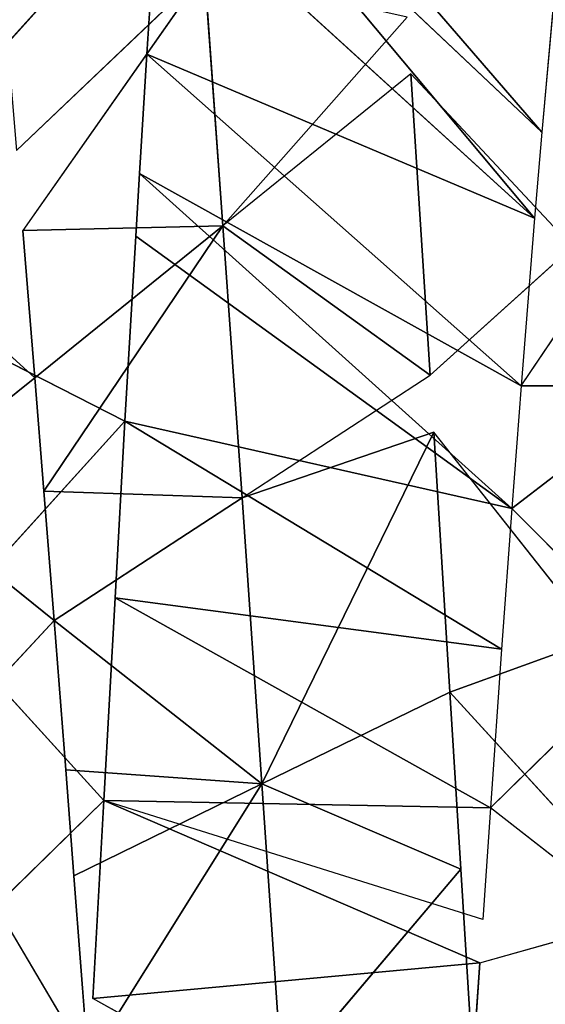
# Model space of a CAD drawing. Extents: x 0 to 40, y 0 to 81.9.
# Tile 238 of 256: x 31.679 to 31.984, y 75.248 to 75.82. Entities that reach past the tile are written whole.
import ezdxf

# ---------------------------------------------------------------- set-up
doc = ezdxf.new("R2010")
doc.units = 0
doc.header["$LTSCALE"] = 25.4
doc.layers.get('0').update_dxf_attribs({"color": 13, "linetype": 'CONTINUOUS'})

# ---------------------------------------------------------------- blocks, each defined once
blk = doc.blocks.new('ICE-TUBE-LED-S-8118_STL')
at = {"color": 0}
for p, q in [((75.93095, -9.5812, 47.38984), (76.01659, -9.48678, 47.34121)), ((75.86488, -9.49897, 47.42271), (75.78977, -9.5924, 47.45554)), ((75.93095, -9.5812, 47.38984), (75.86488, -9.49897, 47.42271)), ((75.53323, -9.61222, 47.535), (75.70284, -9.51169, 47.4879)), ((75.70284, -9.51169, 47.4879), (75.78977, -9.5924, 47.45554)), ((75.68511, -9.62134, 44.11174), (75.5945, -9.52875, 44.09067)), ((75.68511, -9.62134, 44.11174), (75.7756, -9.53888, 44.13741)), ((75.90576, -9.6336, 44.18285), (75.80289, -9.54039, 44.14608)), ((75.90576, -9.6336, 44.18285), (75.94894, -9.54857, 44.20026)), ((76.22287, -9.65313, 44.34084), (76.11864, -9.55884, 44.28084)), ((75.93095, -9.5812, 47.38984), (76.01659, -9.57428, 47.34121)), ((76.01929, -9.69057, 47.55743), (76.01659, -9.57428, 47.34121)), ((76.16727, -9.67987, 47.46993), (76.01659, -9.57428, 47.34121)), ((76.01929, -9.69057, 47.55743), (76.01659, -9.57428, 47.34121)), ((76.06301, -9.57049, 47.31176), (76.16727, -9.67987, 47.46993)), ((75.78977, -9.5924, 47.45554), (75.86488, -9.58647, 47.42271)), ((75.86108, -9.70178, 47.63105), (75.86488, -9.58647, 47.42271)), ((75.86108, -9.70178, 47.63105), (75.86488, -9.58647, 47.42271)), ((75.86488, -9.58647, 47.42271), (75.93095, -9.5812, 47.38984)), ((76.01929, -9.69057, 47.55743), (75.86488, -9.58647, 47.42271)), ((76.01929, -9.69057, 47.55743), (75.86488, -9.58647, 47.42271)), ((76.01929, -9.69057, 47.55743), (75.93095, -9.5812, 47.38984)), ((76.01929, -9.69057, 47.55743), (75.93095, -9.5812, 47.38984)), ((75.69469, -9.71333, 47.68914), (75.78977, -9.5924, 47.45554)), ((75.69469, -9.71333, 47.68914), (75.78977, -9.5924, 47.45554)), ((75.70284, -9.59919, 47.4879), (75.78977, -9.5924, 47.45554)), ((75.86108, -9.70178, 47.63105), (75.78977, -9.5924, 47.45554)), ((75.86108, -9.70178, 47.63105), (75.78977, -9.5924, 47.45554)), ((75.53323, -9.61222, 47.535), (75.64128, -9.60395, 47.50738)), ((75.64128, -9.60395, 47.50738), (75.70284, -9.59919, 47.4879)), ((75.69469, -9.71333, 47.68914), (75.64128, -9.60395, 47.50738)), ((75.69469, -9.71333, 47.68914), (75.64128, -9.60395, 47.50738)), ((75.70284, -9.59919, 47.4879), (75.69469, -9.71333, 47.68914)), ((75.70284, -9.59919, 47.4879), (75.69469, -9.71333, 47.68914)), ((75.45036, -9.83027, 44.44923), (75.56989, -9.61486, 44.08573)), ((75.59053, -9.84009, 44.47863), (75.56989, -9.61486, 44.08573)), ((75.68511, -9.62134, 44.11174), (75.56989, -9.61486, 44.08573)), ((75.59053, -9.84009, 44.47863), (75.56989, -9.61486, 44.08573)), ((75.59053, -9.84009, 44.47863), (75.68511, -9.62134, 44.11174)), ((75.61583, -9.84185, 44.48537), (75.68511, -9.62134, 44.11174)), ((75.68072, -9.84632, 44.50478), (75.68511, -9.62134, 44.11174)), ((75.68072, -9.84632, 44.50478), (75.68511, -9.62134, 44.11174)), ((75.80288, -9.62789, 44.14608), (75.68511, -9.62134, 44.11174)), ((75.80288, -9.62789, 44.14608), (75.68072, -9.84632, 44.50478)), ((75.80288, -9.62789, 44.14608), (75.68072, -9.84632, 44.50478)), ((75.80288, -9.62789, 44.14608), (75.77314, -9.85269, 44.53782)), ((75.80288, -9.62789, 44.14608), (75.77314, -9.85269, 44.53782)), ((75.90576, -9.6336, 44.18285), (75.80288, -9.62789, 44.14608)), ((75.90576, -9.6336, 44.18285), (75.77314, -9.85269, 44.53782)), ((75.90576, -9.6336, 44.18285), (75.77314, -9.85269, 44.53782)), ((75.90576, -9.6336, 44.18285), (75.8549, -9.85861, 44.57266)), ((75.90576, -9.6336, 44.18285), (75.8549, -9.85861, 44.57266)), ((76.01324, -9.63986, 44.22845), (75.90576, -9.6336, 44.18285)), ((76.01324, -9.63986, 44.22845), (75.8549, -9.85861, 44.57266)), ((76.01324, -9.63986, 44.22845), (75.8549, -9.85861, 44.57266)), ((75.8549, -9.85861, 44.57266), (76.0497, -9.64206, 44.24567)), ((75.8549, -9.85861, 44.57266), (76.0497, -9.64206, 44.24567)), ((76.0497, -9.64206, 44.24567), (75.92617, -9.86402, 44.60765)), ((76.0497, -9.64206, 44.24567), (75.92617, -9.86402, 44.60765)), ((76.0497, -9.64206, 44.24567), (76.01324, -9.63986, 44.22845)), ((76.11917, -9.64637, 44.28112), (76.0497, -9.64206, 44.24567)), ((76.11917, -9.64637, 44.28112), (75.92617, -9.86402, 44.60765)), ((76.11917, -9.64637, 44.28112), (75.92617, -9.86402, 44.60765)), ((76.11917, -9.64637, 44.28112), (76.0238, -9.87188, 44.66322)), ((76.11917, -9.64637, 44.28112), (76.0238, -9.87188, 44.66322)), ((76.22287, -9.65313, 44.34084), (76.11917, -9.64637, 44.28112)), ((76.22287, -9.65313, 44.34084), (76.0238, -9.87188, 44.66322)), ((76.22287, -9.65313, 44.34084), (76.0238, -9.87188, 44.66322)), ((76.0238, -9.87188, 44.66322), (76.28065, -9.65706, 44.37794)), ((76.0238, -9.87188, 44.66322), (76.28065, -9.65706, 44.37794)), ((76.28065, -9.65706, 44.37794), (76.07379, -9.87611, 44.69541)), ((76.28065, -9.65706, 44.37794), (76.07379, -9.87611, 44.69541)), ((76.32365, -9.66008, 44.40747), (76.07379, -9.87611, 44.69541)), ((76.32365, -9.66008, 44.40747), (76.07379, -9.87611, 44.69541)), ((76.16727, -9.67987, 47.46993), (76.01929, -9.69057, 47.55743)), ((76.16727, -9.67987, 47.46993), (76.01929, -9.69057, 47.55743)), ((75.86108, -9.70178, 47.63105), (76.01929, -9.69057, 47.55743)), ((75.86108, -9.70178, 47.63105), (76.01929, -9.69057, 47.55743)), ((76.01929, -9.69057, 47.55743), (75.9324, -9.81115, 47.80655)), ((76.01929, -9.69057, 47.55743), (75.9324, -9.81115, 47.80655)), ((76.10762, -9.79995, 47.72501), (76.01929, -9.69057, 47.55743)), ((76.14059, -9.79781, 47.70723), (76.01929, -9.69057, 47.55743)), ((75.69469, -9.71333, 47.68914), (75.86108, -9.70178, 47.63105)), ((75.69469, -9.71333, 47.68914), (75.86108, -9.70178, 47.63105)), ((75.86108, -9.70178, 47.63105), (75.9324, -9.81115, 47.80655)), ((75.86108, -9.70178, 47.63105), (75.89935, -9.81324, 47.81963)), ((75.69469, -9.71333, 47.68914), (75.52245, -9.72505, 47.73046)), ((75.69469, -9.71333, 47.68914), (75.52245, -9.72505, 47.73046)), ((75.64505, -9.82906, 47.89814), (75.69469, -9.71333, 47.68914)), ((75.64505, -9.82906, 47.89814), (75.69469, -9.71333, 47.68914)), ((75.69469, -9.71333, 47.68914), (75.74811, -9.8227, 47.87089)), ((75.69469, -9.71333, 47.68914), (75.74811, -9.8227, 47.87089)), ((75.64505, -9.82906, 47.89814), (75.52245, -9.72505, 47.73046)), ((75.64505, -9.82906, 47.89814), (75.52245, -9.72505, 47.73046)), ((76.10762, -9.79995, 47.72501), (75.9324, -9.81115, 47.80655)), ((76.10762, -9.79995, 47.72501), (75.9324, -9.81115, 47.80655)), ((76.00709, -9.89391, 47.77438), (76.10762, -9.79995, 47.72501)), ((75.89935, -9.81324, 47.81963), (75.74811, -9.8227, 47.87089)), ((75.89935, -9.81324, 47.81963), (75.74811, -9.8227, 47.87089)), ((75.779, -9.90828, 47.86153), (75.89935, -9.81324, 47.81963)), ((76.00709, -9.89391, 47.77438), (75.9324, -9.81115, 47.80655)), ((75.64503, -9.91656, 47.89814), (75.74811, -9.8227, 47.87089)), ((75.74811, -9.8227, 47.87089), (75.64505, -9.82906, 47.89814)), ((75.779, -9.90828, 47.86153), (75.74811, -9.8227, 47.87089)), ((75.779, -9.90828, 47.86153), (75.74811, -9.8227, 47.87089)), ((75.59053, -9.84009, 44.47863), (75.45036, -9.83027, 44.44923)), ((75.59053, -9.84009, 44.47863), (75.45036, -9.83027, 44.44923)), ((75.64505, -9.82906, 47.89814), (75.55733, -9.83442, 47.91667)), ((75.59053, -9.84009, 44.47863), (75.61583, -9.92935, 44.48537)), ((75.68072, -9.84632, 44.50478), (75.61583, -9.84185, 44.48537)), ((75.61583, -9.92935, 44.48537), (75.68072, -9.84632, 44.50478)), ((75.77314, -9.85269, 44.53782), (75.68072, -9.84632, 44.50478)), ((75.77314, -9.94019, 44.53782), (75.68072, -9.84632, 44.50478)), ((75.8549, -9.85861, 44.57266), (75.77314, -9.85269, 44.53782)), ((75.77314, -9.94019, 44.53782), (75.8549, -9.85861, 44.57266)), ((75.92617, -9.86402, 44.60765), (75.8549, -9.85861, 44.57266)), ((75.92617, -9.95152, 44.60765), (75.8549, -9.85861, 44.57266)), ((76.0238, -9.87188, 44.66322), (75.92617, -9.86402, 44.60765)), ((75.92617, -9.86402, 44.60765), (75.92617, -9.95152, 44.60765)), ((75.92617, -9.86402, 44.60765), (76.07379, -9.96361, 44.69541)), ((76.07379, -9.87611, 44.69541), (76.0238, -9.87188, 44.66322)), ((76.1833, -9.88594, 44.77598), (76.07379, -9.87611, 44.69541))]:
    blk.add_line(p, q, dxfattribs=at)
mesh = blk.add_polyface(dxfattribs=at)
corners = [(81.99833, 18.65613, 0), (32.39832, 18.53461, 0), (32.39832, 18.65613, 0), (33.41051, 17.76106, 0), (34.4478, 16.85461, 0), (35.42089, 15.87956, 0), (36.32527, 14.84046, 0), (37.15673, 13.74214, 0), (37.91139, 12.58971, 0), (38.58575, 11.38851, 0), (39.17668, 10.14416, 0), (39.68142, 8.86242, 0), (40.09764, 7.54925, 0), (40.42338, 6.21078, 0), (40.65715, 4.85321, 0), (40.79784, 3.48288, 0), (40.84481, 2.10613, 0), (81.99833, -14.44387, 0), (33.41051, -13.5488, 0), (32.39832, -14.44387, 0), (32.39832, -14.32234, 0), (34.4478, -12.64234, 0), (35.42089, -11.6673, 0), (36.32527, -10.6282, 0), (37.15673, -9.52987, 0), (37.91139, -8.37744, 0), (38.58575, -7.17625, 0), (39.17668, -5.93189, 0), (39.68142, -4.65015, 0), (40.09764, -3.33699, 0), (40.42338, -1.99851, 0), (40.65715, -0.64095, 0), (40.79784, 0.72939, 0)]
mesh.append_faces([[corners[k] for k in face] for face in [(0, 1, 2), (18, 19, 20)]], dxfattribs={"vtx0": -1, "color": 0})
mesh.append_faces([[corners[k] for k in face] for face in [(1, 0, 3), (3, 0, 4), (4, 0, 5), (5, 0, 6), (6, 0, 7), (7, 0, 8), (8, 0, 9), (9, 0, 10), (10, 0, 11), (11, 0, 12), (12, 0, 13), (13, 0, 14), (14, 0, 15), (15, 0, 16), (19, 18, 17)]], dxfattribs={"vtx0": -1, "vtx1": -1, "color": 0})
mesh.append_faces([[corners[k] for k in face] for face in [(16, 0, 17), (17, 18, 21), (17, 21, 22), (17, 22, 23), (17, 23, 24), (17, 24, 25), (17, 25, 26), (17, 26, 27), (17, 27, 28), (17, 28, 29), (17, 29, 30), (17, 30, 31), (17, 31, 32), (17, 32, 16)]], dxfattribs={"vtx0": -1, "vtx2": -1, "color": 0})
mesh = blk.add_polyface(dxfattribs=at)
corners = [(81.99833, -14.44387, 92), (32.39832, -14.32234, 92), (32.39832, -14.44387, 92), (33.41051, -13.5488, 92), (34.4478, -12.64234, 92), (35.42089, -11.6673, 92), (36.32527, -10.6282, 92), (37.15673, -9.52987, 92), (37.91139, -8.37744, 92), (38.58575, -7.17625, 92), (39.17668, -5.93189, 92), (39.68142, -4.65015, 92), (40.09764, -3.33699, 92), (40.42338, -1.99851, 92), (40.65715, -0.64095, 92), (40.79784, 0.72939, 92), (40.84481, 2.10613, 92), (33.41051, 17.76106, 92), (32.39832, 18.65613, 92), (32.39832, 18.53461, 92), (81.99833, 18.65613, 92), (34.4478, 16.85461, 92), (35.42089, 15.87956, 92), (36.32527, 14.84046, 92), (37.15673, 13.74214, 92), (37.91139, 12.58971, 92), (38.58575, 11.38851, 92), (39.17668, 10.14416, 92), (39.68142, 8.86242, 92), (40.09764, 7.54925, 92), (40.42338, 6.21078, 92), (40.65715, 4.85321, 92), (40.79784, 3.48288, 92)]
mesh.append_faces([[corners[k] for k in face] for face in [(0, 1, 2), (17, 18, 19)]], dxfattribs={"vtx0": -1, "color": 0})
mesh.append_faces([[corners[k] for k in face] for face in [(1, 0, 3), (3, 0, 4), (4, 0, 5), (5, 0, 6), (6, 0, 7), (7, 0, 8), (8, 0, 9), (9, 0, 10), (10, 0, 11), (11, 0, 12), (12, 0, 13), (13, 0, 14), (14, 0, 15), (15, 0, 16), (18, 17, 20), (20, 16, 0)]], dxfattribs={"vtx0": -1, "vtx1": -1, "color": 0})
mesh.append_faces([[corners[k] for k in face] for face in [(20, 17, 21), (20, 21, 22), (20, 22, 23), (20, 23, 24), (20, 24, 25), (20, 25, 26), (20, 26, 27), (20, 27, 28), (20, 28, 29), (20, 29, 30), (20, 30, 31), (20, 31, 32), (20, 32, 16)]], dxfattribs={"vtx0": -1, "vtx2": -1, "color": 0})
mesh = blk.add_polyface(dxfattribs=at)
corners = [(82.19833, -12.64387, 2), (64.19833, 16.85613, 2), (64.19833, -12.64387, 2), (82.19833, 16.85613, 2)]
mesh.append_faces([[corners[k] for k in face] for face in [(0, 1, 2), (1, 0, 3)]], dxfattribs={"vtx0": -1, "color": 0})
mesh = blk.add_polyface(dxfattribs=at)
corners = [(64.19833, 16.85613, 90), (82.19833, -12.64387, 90), (64.19833, -12.64387, 90), (82.19833, 16.85613, 90)]
mesh.append_faces([[corners[k] for k in face] for face in [(0, 1, 2), (1, 0, 3)]], dxfattribs={"vtx0": -1, "color": 0})
mesh = blk.add_polyface(dxfattribs=at)
corners = [(75.70284, -9.51169, 47.4879), (75.53323, -9.52472, 47.535), (75.53323, -9.61222, 47.535), (75.70284, -9.42419, 47.4879)]
mesh.append_faces([[corners[k] for k in face] for face in [(0, 1, 2), (1, 0, 3)]], dxfattribs={"vtx0": -1, "color": 0})
mesh = blk.add_polyface(dxfattribs=at)
corners = [(76.01659, -9.48678, 47.34121), (75.86488, -9.49897, 47.42271), (75.93095, -9.5812, 47.38984)]
mesh.append_faces([[corners[k] for k in face] for face in [(0, 1, 2)]], dxfattribs={"color": 0})
mesh = blk.add_polyface(dxfattribs=at)
corners = [(75.86488, -9.49897, 47.42271), (75.70284, -9.51169, 47.4879), (75.78977, -9.5924, 47.45554)]
mesh.append_faces([[corners[k] for k in face] for face in [(0, 1, 2)]], dxfattribs={"color": 0})
mesh = blk.add_polyface(dxfattribs=at)
corners = [(75.7756, -9.53888, 44.13741), (75.68511, -9.62134, 44.11174), (75.5945, -9.52875, 44.09067)]
mesh.append_faces([[corners[k] for k in face] for face in [(0, 1, 2)]], dxfattribs={"color": 0})
mesh = blk.add_polyface(dxfattribs=at)
corners = [(75.94894, -9.54857, 44.20026), (75.90576, -9.6336, 44.18285), (75.80289, -9.54039, 44.14608)]
mesh.append_faces([[corners[k] for k in face] for face in [(0, 1, 2)]], dxfattribs={"color": 0})
mesh = blk.add_polyface(dxfattribs=at)
corners = [(76.16727, -9.67987, 47.46993), (76.1558, -9.56281, 47.24565), (76.06301, -9.57049, 47.31176)]
mesh.append_faces([[corners[k] for k in face] for face in [(0, 1, 2)]], dxfattribs={"color": 0})
mesh = blk.add_polyface(dxfattribs=at)
corners = [(76.28266, -9.5697, 44.37929), (76.22287, -9.65313, 44.34084), (76.11864, -9.55884, 44.28084)]
mesh.append_faces([[corners[k] for k in face] for face in [(0, 1, 2)]], dxfattribs={"color": 0})
mesh = blk.add_polyface(dxfattribs=at)
corners = [(76.01929, -9.69057, 47.55743), (76.01659, -9.57428, 47.34121), (75.93095, -9.5812, 47.38984)]
mesh.append_faces([[corners[k] for k in face] for face in [(0, 1, 2)]], dxfattribs={"color": 0})
mesh = blk.add_polyface(dxfattribs=at)
corners = [(76.01929, -9.69057, 47.55743), (76.16727, -9.67987, 47.46993), (76.01659, -9.57428, 47.34121)]
mesh.append_faces([[corners[k] for k in face] for face in [(0, 1, 2)]], dxfattribs={"color": 0})
mesh = blk.add_polyface(dxfattribs=at)
corners = [(75.86108, -9.70178, 47.63105), (75.86488, -9.58647, 47.42271), (75.78977, -9.5924, 47.45554)]
mesh.append_faces([[corners[k] for k in face] for face in [(0, 1, 2)]], dxfattribs={"color": 0})
mesh = blk.add_polyface(dxfattribs=at)
corners = [(75.86108, -9.70178, 47.63105), (76.01929, -9.69057, 47.55743), (75.86488, -9.58647, 47.42271)]
mesh.append_faces([[corners[k] for k in face] for face in [(0, 1, 2)]], dxfattribs={"color": 0})
mesh = blk.add_polyface(dxfattribs=at)
corners = [(76.01929, -9.69057, 47.55743), (75.93095, -9.5812, 47.38984), (75.86488, -9.58647, 47.42271)]
mesh.append_faces([[corners[k] for k in face] for face in [(0, 1, 2)]], dxfattribs={"color": 0})
mesh = blk.add_polyface(dxfattribs=at)
corners = [(75.69469, -9.71333, 47.68914), (75.78977, -9.5924, 47.45554), (75.70284, -9.59919, 47.4879)]
mesh.append_faces([[corners[k] for k in face] for face in [(0, 1, 2)]], dxfattribs={"color": 0})
mesh = blk.add_polyface(dxfattribs=at)
corners = [(75.69469, -9.71333, 47.68914), (75.86108, -9.70178, 47.63105), (75.78977, -9.5924, 47.45554)]
mesh.append_faces([[corners[k] for k in face] for face in [(0, 1, 2)]], dxfattribs={"color": 0})
mesh = blk.add_polyface(dxfattribs=at)
corners = [(75.53323, -9.61222, 47.535), (75.69469, -9.71333, 47.68914), (75.64128, -9.60395, 47.50738), (75.52245, -9.72505, 47.73046)]
mesh.append_faces([[corners[k] for k in face] for face in [(0, 1, 2), (1, 0, 3)]], dxfattribs={"vtx0": -1, "color": 0})
mesh = blk.add_polyface(dxfattribs=at)
corners = [(75.69469, -9.71333, 47.68914), (75.70284, -9.59919, 47.4879), (75.64128, -9.60395, 47.50738)]
mesh.append_faces([[corners[k] for k in face] for face in [(0, 1, 2)]], dxfattribs={"color": 0})
mesh = blk.add_polyface(dxfattribs=at)
corners = [(75.59053, -9.84009, 44.47863), (75.45036, -9.83027, 44.44923), (75.56989, -9.61486, 44.08573)]
mesh.append_faces([[corners[k] for k in face] for face in [(0, 1, 2)]], dxfattribs={"color": 0})
mesh = blk.add_polyface(dxfattribs=at)
corners = [(75.59053, -9.84009, 44.47863), (75.56989, -9.61486, 44.08573), (75.68511, -9.62134, 44.11174)]
mesh.append_faces([[corners[k] for k in face] for face in [(0, 1, 2)]], dxfattribs={"color": 0})
mesh = blk.add_polyface(dxfattribs=at)
corners = [(75.68072, -9.84632, 44.50478), (75.61583, -9.84185, 44.48537), (75.68511, -9.62134, 44.11174)]
mesh.append_faces([[corners[k] for k in face] for face in [(0, 1, 2)]], dxfattribs={"color": 0})
mesh = blk.add_polyface(dxfattribs=at)
corners = [(75.68072, -9.84632, 44.50478), (75.68511, -9.62134, 44.11174), (75.80288, -9.62789, 44.14608)]
mesh.append_faces([[corners[k] for k in face] for face in [(0, 1, 2)]], dxfattribs={"color": 0})
mesh = blk.add_polyface(dxfattribs=at)
corners = [(75.77314, -9.85269, 44.53782), (75.68072, -9.84632, 44.50478), (75.80288, -9.62789, 44.14608)]
mesh.append_faces([[corners[k] for k in face] for face in [(0, 1, 2)]], dxfattribs={"color": 0})
mesh = blk.add_polyface(dxfattribs=at)
corners = [(75.77314, -9.85269, 44.53782), (75.80288, -9.62789, 44.14608), (75.90576, -9.6336, 44.18285)]
mesh.append_faces([[corners[k] for k in face] for face in [(0, 1, 2)]], dxfattribs={"color": 0})
mesh = blk.add_polyface(dxfattribs=at)
corners = [(75.8549, -9.85861, 44.57266), (75.77314, -9.85269, 44.53782), (75.90576, -9.6336, 44.18285)]
mesh.append_faces([[corners[k] for k in face] for face in [(0, 1, 2)]], dxfattribs={"color": 0})
mesh = blk.add_polyface(dxfattribs=at)
corners = [(75.8549, -9.85861, 44.57266), (75.90576, -9.6336, 44.18285), (76.01324, -9.63986, 44.22845)]
mesh.append_faces([[corners[k] for k in face] for face in [(0, 1, 2)]], dxfattribs={"color": 0})
mesh = blk.add_polyface(dxfattribs=at)
corners = [(75.8549, -9.85861, 44.57266), (76.01324, -9.63986, 44.22845), (76.0497, -9.64206, 44.24567)]
mesh.append_faces([[corners[k] for k in face] for face in [(0, 1, 2)]], dxfattribs={"color": 0})
mesh = blk.add_polyface(dxfattribs=at)
corners = [(75.92617, -9.86402, 44.60765), (75.8549, -9.85861, 44.57266), (76.0497, -9.64206, 44.24567)]
mesh.append_faces([[corners[k] for k in face] for face in [(0, 1, 2)]], dxfattribs={"color": 0})
mesh = blk.add_polyface(dxfattribs=at)
corners = [(75.92617, -9.86402, 44.60765), (76.0497, -9.64206, 44.24567), (76.11917, -9.64637, 44.28112)]
mesh.append_faces([[corners[k] for k in face] for face in [(0, 1, 2)]], dxfattribs={"color": 0})
mesh = blk.add_polyface(dxfattribs=at)
corners = [(76.0238, -9.87188, 44.66322), (75.92617, -9.86402, 44.60765), (76.11917, -9.64637, 44.28112)]
mesh.append_faces([[corners[k] for k in face] for face in [(0, 1, 2)]], dxfattribs={"color": 0})
mesh = blk.add_polyface(dxfattribs=at)
corners = [(76.0238, -9.87188, 44.66322), (76.11917, -9.64637, 44.28112), (76.22287, -9.65313, 44.34084)]
mesh.append_faces([[corners[k] for k in face] for face in [(0, 1, 2)]], dxfattribs={"color": 0})
mesh = blk.add_polyface(dxfattribs=at)
corners = [(76.0238, -9.87188, 44.66322), (76.22287, -9.65313, 44.34084), (76.28065, -9.65706, 44.37794)]
mesh.append_faces([[corners[k] for k in face] for face in [(0, 1, 2)]], dxfattribs={"color": 0})
mesh = blk.add_polyface(dxfattribs=at)
corners = [(76.07379, -9.87611, 44.69541), (76.0238, -9.87188, 44.66322), (76.28065, -9.65706, 44.37794)]
mesh.append_faces([[corners[k] for k in face] for face in [(0, 1, 2)]], dxfattribs={"color": 0})
mesh = blk.add_polyface(dxfattribs=at)
corners = [(76.07379, -9.87611, 44.69541), (76.28065, -9.65706, 44.37794), (76.32365, -9.66008, 44.40747)]
mesh.append_faces([[corners[k] for k in face] for face in [(0, 1, 2)]], dxfattribs={"color": 0})
mesh = blk.add_polyface(dxfattribs=at)
corners = [(76.1833, -9.88594, 44.77598), (76.07379, -9.87611, 44.69541), (76.32365, -9.66008, 44.40747)]
mesh.append_faces([[corners[k] for k in face] for face in [(0, 1, 2)]], dxfattribs={"color": 0})
mesh = blk.add_polyface(dxfattribs=at)
corners = [(76.14059, -9.79781, 47.70723), (76.16727, -9.67987, 47.46993), (76.01929, -9.69057, 47.55743)]
mesh.append_faces([[corners[k] for k in face] for face in [(0, 1, 2)]], dxfattribs={"color": 0})
mesh = blk.add_polyface(dxfattribs=at)
corners = [(75.9324, -9.81115, 47.80655), (76.01929, -9.69057, 47.55743), (75.86108, -9.70178, 47.63105)]
mesh.append_faces([[corners[k] for k in face] for face in [(0, 1, 2)]], dxfattribs={"color": 0})
mesh = blk.add_polyface(dxfattribs=at)
corners = [(75.9324, -9.81115, 47.80655), (76.10762, -9.79995, 47.72501), (76.01929, -9.69057, 47.55743)]
mesh.append_faces([[corners[k] for k in face] for face in [(0, 1, 2)]], dxfattribs={"color": 0})
mesh = blk.add_polyface(dxfattribs=at)
corners = [(75.69469, -9.71333, 47.68914), (75.89935, -9.81324, 47.81963), (75.86108, -9.70178, 47.63105), (75.74811, -9.8227, 47.87089)]
mesh.append_faces([[corners[k] for k in face] for face in [(0, 1, 2), (1, 0, 3)]], dxfattribs={"vtx0": -1, "color": 0})
mesh = blk.add_polyface(dxfattribs=at)
corners = [(75.64505, -9.82906, 47.89814), (75.69469, -9.71333, 47.68914), (75.52245, -9.72505, 47.73046)]
mesh.append_faces([[corners[k] for k in face] for face in [(0, 1, 2)]], dxfattribs={"color": 0})
mesh = blk.add_polyface(dxfattribs=at)
corners = [(75.64505, -9.82906, 47.89814), (75.74811, -9.8227, 47.87089), (75.69469, -9.71333, 47.68914)]
mesh.append_faces([[corners[k] for k in face] for face in [(0, 1, 2)]], dxfattribs={"color": 0})
mesh = blk.add_polyface(dxfattribs=at)
corners = [(75.55733, -9.83442, 47.91667), (75.64505, -9.82906, 47.89814), (75.52245, -9.72505, 47.73046)]
mesh.append_faces([[corners[k] for k in face] for face in [(0, 1, 2)]], dxfattribs={"color": 0})
mesh = blk.add_polyface(dxfattribs=at)
corners = [(76.10762, -9.79995, 47.72501), (75.9324, -9.81115, 47.80655), (76.00709, -9.89391, 47.77438)]
mesh.append_faces([[corners[k] for k in face] for face in [(0, 1, 2)]], dxfattribs={"color": 0})
mesh = blk.add_polyface(dxfattribs=at)
corners = [(75.89935, -9.81324, 47.81963), (75.74811, -9.8227, 47.87089), (75.779, -9.90828, 47.86153)]
mesh.append_faces([[corners[k] for k in face] for face in [(0, 1, 2)]], dxfattribs={"color": 0})
mesh = blk.add_polyface(dxfattribs=at)
corners = [(75.779, -9.90828, 47.86153), (75.74811, -9.8227, 47.87089), (75.64503, -9.91656, 47.89814)]
mesh.append_faces([[corners[k] for k in face] for face in [(0, 1, 2)]], dxfattribs={"color": 0})
mesh = blk.add_polyface(dxfattribs=at)
corners = [(75.61583, -9.92935, 44.48537), (75.45036, -9.83027, 44.44923), (75.59053, -9.84009, 44.47863)]
mesh.append_faces([[corners[k] for k in face] for face in [(0, 1, 2)]], dxfattribs={"color": 0})
mesh = blk.add_polyface(dxfattribs=at)
corners = [(75.61583, -9.92935, 44.48537), (75.45036, -9.91777, 44.44923), (75.45036, -9.83027, 44.44923)]
mesh.append_faces([[corners[k] for k in face] for face in [(0, 1, 2)]], dxfattribs={"color": 0})
mesh = blk.add_polyface(dxfattribs=at)
corners = [(75.77314, -9.94019, 44.53782), (75.61583, -9.92935, 44.48537), (75.68072, -9.84632, 44.50478)]
mesh.append_faces([[corners[k] for k in face] for face in [(0, 1, 2)]], dxfattribs={"color": 0})
mesh = blk.add_polyface(dxfattribs=at)
corners = [(75.92617, -9.95152, 44.60765), (75.77314, -9.94019, 44.53782), (75.8549, -9.85861, 44.57266)]
mesh.append_faces([[corners[k] for k in face] for face in [(0, 1, 2)]], dxfattribs={"color": 0})
mesh = blk.add_polyface(dxfattribs=at)
corners = [(76.07379, -9.96361, 44.69541), (75.92617, -9.95152, 44.60765), (75.92617, -9.86402, 44.60765)]
mesh.append_faces([[corners[k] for k in face] for face in [(0, 1, 2)]], dxfattribs={"color": 0})
mesh = blk.add_polyface(dxfattribs=at)
corners = [(76.31832, -9.87364, 47.59628), (76.1007, -10.09239, 47.28612), (76.36428, -9.87057, 47.56302)]
mesh.append_faces([[corners[k] for k in face] for face in [(0, 1, 2)]], dxfattribs={"color": 0})
mesh = blk.add_polyface(dxfattribs=at)
corners = [(76.36428, -9.87057, 47.56302), (76.1007, -10.09239, 47.28612), (76.18777, -10.08513, 47.22041)]
mesh.append_faces([[corners[k] for k in face] for face in [(0, 1, 2)]], dxfattribs={"color": 0})
mesh = blk.add_polyface(dxfattribs=at)
corners = [(76.21938, -9.88018, 47.66131), (76.0519, -10.0964, 47.31902), (76.31832, -9.87364, 47.59628)]
mesh.append_faces([[corners[k] for k in face] for face in [(0, 1, 2)]], dxfattribs={"color": 0})
mesh = blk.add_polyface(dxfattribs=at)
corners = [(76.31832, -9.87364, 47.59628), (76.0519, -10.0964, 47.31902), (76.1007, -10.09239, 47.28612)]
mesh.append_faces([[corners[k] for k in face] for face in [(0, 1, 2)]], dxfattribs={"color": 0})

msp = doc.modelspace()

# ---------------------------------------------------------------- block references
at = {"color": 8, "rotation": 90.00000000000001}
msp.add_blockref('ICE-TUBE-LED-S-8118_STL', (22.10613, -0.3188, 254.70001), dxfattribs=at)

doc.saveas('drawing.dxf')
